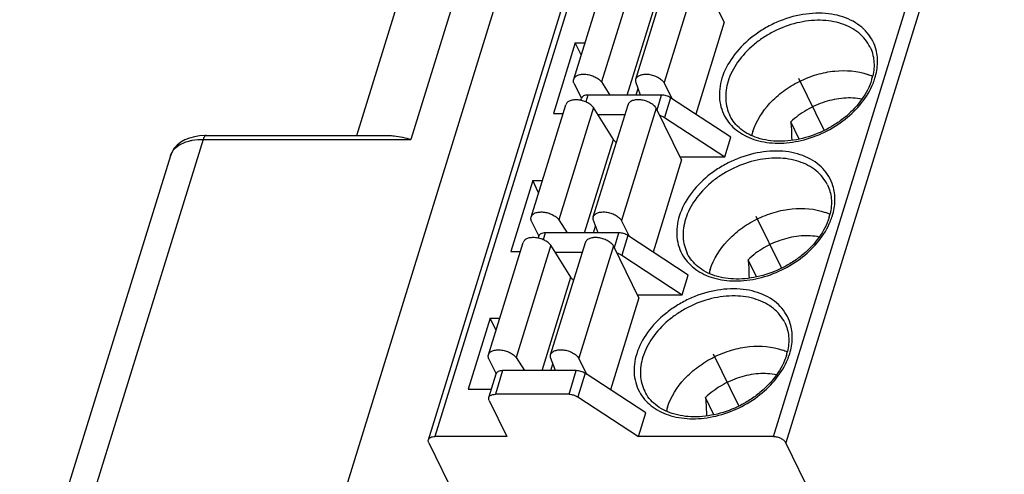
# Model space of a CAD drawing. Header units: millimetres. Extents: x 0 to 420, y 0 to 297.
# Tile 59 of 72: x 201.28 to 220.84, y 207.49 to 216.54. Entities that reach past the tile are written whole.
import ezdxf

# ---------------------------------------------------------------- set-up
doc = ezdxf.new("R2010")
doc.units = ezdxf.units.MM
doc.header["$LTSCALE"] = 23.1
doc.layers.get('0').update_dxf_attribs({"linetype": 'CONTINUOUS'})
doc.layers.add('02___PRT_ALL_AXES', color=7, linetype='CONTINUOUS')

msp = doc.modelspace()

# ---------------------------------------------------------------- linework, layer by layer
at = {"color": 7, "linetype": 'Continuous'}
for p, q in [((225.543, 264.777), (205.233, 199.056)), ((223.723, 261.634), (209.05, 214.155)), ((207.975, 214.23), (222.373, 260.822)), ((209.398, 208.178), (218.887, 238.885)), ((219.017, 238.95), (209.528, 208.244)), ((216.252, 208.244), (225.741, 238.95)), ((225.986, 238.826), (216.497, 208.119)), ((212.286, 215.352), (212.975, 217.584)), ((213.522, 215.353), (214.212, 217.585)), ((213.528, 217.531), (212.838, 215.298)), ((214.771, 217.517), (214.082, 215.284)), ((215.276, 216.488), (214.771, 217.517)), ((213.349, 215.036), (213.923, 216.893)), ((215.276, 216.488), (214.71, 214.655)), ((212.317, 216.077), (211.881, 214.667)), ((212.435, 215.836), (212.317, 216.077)), ((212.317, 216.077), (212.51, 216.077)), ((212.289, 215.276), (212.439, 214.972)), ((212.838, 215.298), (213.001, 215.036)), ((213.615, 215.036), (213.519, 215.301)), ((214.24, 214.962), (214.082, 215.284)), ((212.568, 215.036), (212.526, 214.9)), ((214.031, 215.036), (212.568, 215.036)), ((213.94, 214.742), (214.031, 215.036)), ((211.438, 212.61), (212.128, 214.842)), ((212.426, 214.932), (212.438, 214.971)), ((212.674, 212.611), (213.364, 214.844)), ((214.208, 214.983), (214.087, 214.592)), ((215.41, 214.197), (214.208, 214.983)), ((211.881, 214.667), (212.074, 214.667)), ((212.68, 214.789), (211.991, 212.557)), ((213.076, 214.152), (212.68, 214.789)), ((213.303, 214.644), (212.77, 214.644)), ((213.924, 214.775), (213.234, 212.543)), ((214.429, 213.746), (213.924, 214.775)), ((214.087, 214.592), (215.289, 213.805)), ((216.766, 214.159), (216.598, 214.503)), ((204.983, 214.23), (208.612, 214.23)), ((204.922, 214.155), (201.929, 204.471)), ((204.922, 214.155), (209.05, 214.155)), ((212.502, 212.294), (213.076, 214.152)), ((215.289, 213.805), (215.41, 214.197)), ((204.272, 213.829), (201.277, 204.139)), ((204.272, 213.83), (204.272, 213.831)), ((214.429, 213.746), (213.863, 211.913)), ((214.4, 213.805), (215.289, 213.805)), ((211.47, 213.335), (211.034, 211.925)), ((211.588, 213.094), (211.47, 213.335)), ((211.47, 213.335), (211.662, 213.335)), ((211.442, 212.535), (211.592, 212.23)), ((211.991, 212.557), (212.153, 212.294)), ((212.768, 212.294), (212.672, 212.56)), ((213.392, 212.221), (213.234, 212.543)), ((211.72, 212.294), (211.678, 212.159)), ((213.184, 212.294), (211.72, 212.294)), ((213.093, 212.001), (213.184, 212.294)), ((210.591, 209.868), (211.281, 212.101)), ((211.578, 212.19), (211.59, 212.229)), ((211.827, 209.87), (212.517, 212.102)), ((213.361, 212.242), (213.24, 211.85)), ((214.562, 211.455), (213.361, 212.242)), ((211.034, 211.925), (211.227, 211.925)), ((211.833, 212.048), (211.143, 209.815)), ((212.229, 211.41), (211.833, 212.048)), ((212.456, 211.903), (211.923, 211.903)), ((213.077, 212.034), (212.387, 209.801)), ((213.582, 211.005), (213.077, 212.034)), ((213.24, 211.85), (214.441, 211.064)), ((215.919, 211.418), (215.751, 211.761)), ((211.655, 209.553), (212.229, 211.41)), ((214.441, 211.064), (214.562, 211.455)), ((213.582, 211.005), (213.015, 209.171)), ((213.553, 211.064), (214.441, 211.064)), ((210.623, 210.594), (210.187, 209.184)), ((210.741, 210.353), (210.623, 210.594)), ((210.623, 210.594), (210.815, 210.594)), ((210.595, 209.793), (210.744, 209.489)), ((211.143, 209.815), (211.306, 209.553)), ((211.92, 209.553), (211.825, 209.818)), ((212.545, 209.479), (212.387, 209.801)), ((210.873, 209.553), (210.728, 209.083)), ((212.337, 209.553), (210.873, 209.553)), ((212.192, 209.083), (212.337, 209.553)), ((210.598, 209.017), (210.743, 209.487)), ((212.513, 209.5), (212.368, 209.03)), ((213.715, 208.714), (212.513, 209.5)), ((210.187, 209.184), (210.649, 209.184)), ((210.605, 208.958), (210.956, 208.244)), ((212.192, 209.083), (210.728, 209.083)), ((212.368, 209.03), (213.57, 208.244)), ((215.072, 208.676), (214.903, 209.019)), ((213.57, 208.244), (213.715, 208.714)), ((210.956, 208.244), (209.528, 208.244)), ((216.252, 208.244), (213.57, 208.244)), ((209.405, 208.119), (210.045, 206.814)), ((220.798, 199.355), (216.497, 208.119))]:
    msp.add_line(p, q, dxfattribs=at)
for points in [[(204.852, 214.223), (204.748, 214.207), (204.65, 214.18)], [(204.983, 214.23), (204.962, 214.23), (204.852, 214.223)], [(204.65, 214.18), (204.559, 214.144), (204.477, 214.096), (204.404, 214.038), (204.343, 213.97), (204.297, 213.893), (204.272, 213.83)]]:
    msp.add_lwpolyline(points, dxfattribs=at)
for centre, radius, start, end in [((217.739, 214.353), 1.159, 65.2766, 70.3052), ((217.137, 215.67), 1.118, 342.8083, 346.8719), ((216.992, 215.77), 1.339, 337.9117, 340.4671), ((217.05, 215.749), 1.278, 340.4686, 342.8185), ((216.935, 213.972), 1.142, 162.8089, 167.0323), ((204.584, 213.733), 0.327, 157.6239, 162.4579), ((216.891, 211.611), 1.159, 65.2766, 70.3052), ((216.29, 212.928), 1.118, 342.8083, 346.8719), ((216.144, 213.028), 1.339, 337.9117, 340.4671), ((216.203, 213.008), 1.278, 340.4686, 342.8185), ((216.088, 211.23), 1.142, 162.8089, 167.0323), ((216.044, 208.87), 1.159, 65.2766, 70.3052), ((215.443, 210.186), 1.118, 342.8083, 346.8719), ((215.297, 210.287), 1.339, 337.9117, 340.4671), ((215.355, 210.266), 1.278, 340.4686, 342.8185), ((215.241, 208.488), 1.142, 162.8089, 167.0323)]:
    msp.add_arc(centre, radius, start, end, dxfattribs=at)
for points, knots in [([(218.282, 215.973), (218.262, 216.036), (218.209, 216.159), (218.087, 216.32), (217.928, 216.455), (217.737, 216.559), (217.52, 216.63), (217.196, 216.679), (216.76, 216.647), (216.336, 216.505), (216.018, 216.331), (215.73, 216.125), (215.434, 215.82), (215.277, 215.522), (215.231, 215.372)], [0, 0, 0, 0, 0.051038, 0.102484, 0.155536, 0.21113, 0.269818, 0.331759, 0.464044, 0.603777, 0.674425, 0.744282, 0.877955, 1, 1, 1, 1]), ([(218.173, 215.992), (218.146, 216.046), (218.081, 216.148), (217.904, 216.325), (217.6, 216.482), (217.171, 216.544), (216.708, 216.487), (216.329, 216.345), (216.048, 216.181), (215.793, 215.99), (215.533, 215.712), (215.395, 215.445), (215.353, 215.31)], [0, 0, 0, 0, 0.050787, 0.102711, 0.213036, 0.335417, 0.468635, 0.607912, 0.677933, 0.747017, 0.879105, 1, 1, 1, 1]), ([(218.173, 215.992), (218.214, 215.908), (218.267, 215.714), (218.249, 215.515), (218.226, 215.416)], [0, 0, 0, 0, 0.481551, 1, 1, 1, 1]), ([(218.27, 215.372), (218.301, 215.472), (218.337, 215.674), (218.311, 215.88), (218.282, 215.973)], [0, 0, 0, 0, 0.516061, 1, 1, 1, 1]), ([(212.286, 215.351), (212.291, 215.369), (212.314, 215.404), (212.371, 215.436), (212.445, 215.453), (212.53, 215.452), (212.62, 215.435), (212.706, 215.402), (212.78, 215.357), (212.822, 215.319), (212.838, 215.298)], [0, 0, 0, 0, 0.086732, 0.187095, 0.306458, 0.442586, 0.588771, 0.736152, 0.875776, 1, 1, 1, 1]), ([(213.522, 215.353), (213.527, 215.371), (213.552, 215.407), (213.612, 215.439), (213.689, 215.454), (213.778, 215.452), (213.869, 215.431), (213.955, 215.395), (214.029, 215.347), (214.067, 215.306), (214.082, 215.284)], [0, 0, 0, 0, 0.087228, 0.188909, 0.310321, 0.448526, 0.595953, 0.742975, 0.880132, 1, 1, 1, 1]), ([(215.844, 214.309), (215.909, 214.518), (216.1, 214.817), (216.448, 215.125), (216.765, 215.318), (217.111, 215.454), (217.567, 215.546), (217.922, 215.518), (218.129, 215.444)], [0, 0, 0, 0, 0.235961, 0.365767, 0.499306, 0.632952, 0.76306, 1, 1, 1, 1]), ([(212.289, 215.276), (212.285, 215.289), (212.279, 215.314), (212.282, 215.34), (212.286, 215.351)], [0, 0, 0, 0, 0.518426, 1, 1, 1, 1]), ([(213.519, 215.301), (213.518, 215.306), (213.516, 215.323), (213.518, 215.341), (213.522, 215.353)], [0, 0, 0, 0, 0.258778, 1, 1, 1, 1]), ([(215.231, 215.372), (215.189, 215.237), (215.161, 215.022), (215.217, 214.752), (215.274, 214.63), (215.308, 214.574)], [0, 0, 0, 0, 0.515933, 0.759723, 1, 1, 1, 1]), ([(215.353, 215.31), (215.318, 215.195), (215.291, 215.015), (215.326, 214.783), (215.365, 214.677), (215.39, 214.627)], [0, 0, 0, 0, 0.516154, 0.760455, 1, 1, 1, 1]), ([(215.308, 214.574), (215.339, 214.523), (215.414, 214.426), (215.606, 214.259), (215.918, 214.115), (216.352, 214.06), (216.816, 214.118), (217.274, 214.283), (217.806, 214.614), (218.12, 214.989), (218.233, 215.266)], [0, 0, 0, 0, 0.050814, 0.10305, 0.214185, 0.336708, 0.469271, 0.607634, 0.746122, 1, 1, 1, 1]), ([(218.205, 215.339), (218.119, 215.059), (217.873, 214.74), (217.508, 214.467), (217.223, 214.3), (216.841, 214.157), (216.375, 214.097), (215.948, 214.156), (215.649, 214.307), (215.477, 214.478), (215.414, 214.576), (215.39, 214.627)], [0, 0, 0, 0, 0.251943, 0.32216, 0.393428, 0.535183, 0.670244, 0.792968, 0.901317, 0.951442, 1, 1, 1, 1]), ([(212.568, 215.036), (212.552, 215.036), (212.522, 215.034), (212.483, 215.021), (212.453, 215), (212.441, 214.981), (212.438, 214.971)], [0, 0, 0, 0, 0.303555, 0.570115, 0.797821, 1, 1, 1, 1]), ([(214.208, 214.983), (214.182, 215), (214.124, 215.026), (214.062, 215.036), (214.031, 215.036)], [0, 0, 0, 0, 0.501275, 1, 1, 1, 1]), ([(212.68, 214.789), (212.664, 214.81), (212.623, 214.848), (212.548, 214.893), (212.463, 214.926), (212.373, 214.943), (212.288, 214.944), (212.214, 214.927), (212.157, 214.894), (212.134, 214.86), (212.128, 214.842)], [0, 0, 0, 0, 0.124224, 0.263848, 0.41123, 0.557414, 0.693542, 0.812906, 0.913268, 1, 1, 1, 1]), ([(213.924, 214.775), (213.91, 214.797), (213.871, 214.838), (213.798, 214.886), (213.712, 214.922), (213.62, 214.942), (213.532, 214.945), (213.455, 214.93), (213.394, 214.897), (213.37, 214.862), (213.364, 214.844)], [0, 0, 0, 0, 0.119868, 0.257025, 0.404048, 0.551475, 0.689679, 0.811091, 0.912772, 1, 1, 1, 1]), ([(218.011, 214.954), (217.893, 214.978), (217.641, 214.989), (217.265, 214.912), (216.905, 214.751), (216.692, 214.593), (216.598, 214.503)], [0, 0, 0, 0, 0.234445, 0.48594, 0.744913, 1, 1, 1, 1]), ([(213.994, 214.633), (214.003, 214.63), (214.035, 214.62), (214.066, 214.605), (214.087, 214.592)], [0, 0, 0, 0, 0.255576, 1, 1, 1, 1]), ([(216.598, 214.503), (216.6, 214.472), (216.61, 214.349), (216.615, 214.226), (216.616, 214.134)], [0, 0, 0, 0, 0.248169, 1, 1, 1, 1]), ([(204.983, 214.23), (204.977, 214.23), (204.959, 214.224), (204.937, 214.196), (204.927, 214.17), (204.922, 214.155)], [0, 0, 0, 0, 0.176739, 0.523355, 1, 1, 1, 1]), ([(208.61, 214.23), (208.645, 214.23), (208.795, 214.222), (208.941, 214.187), (209.05, 214.155)], [0, 0, 0, 0, 0.237769, 1, 1, 1, 1]), ([(204.282, 213.857), (204.308, 213.921), (204.415, 214.043), (204.56, 214.1), (204.641, 214.121)], [0, 0, 0, 0, 0.453103, 1, 1, 1, 1]), ([(204.641, 214.121), (204.662, 214.127), (204.755, 214.147), (204.85, 214.155), (204.922, 214.155)], [0, 0, 0, 0, 0.236479, 1, 1, 1, 1]), ([(213.133, 214.095), (213.127, 214.099), (213.105, 214.115), (213.086, 214.135), (213.076, 214.152)], [0, 0, 0, 0, 0.272205, 1, 1, 1, 1]), ([(217.435, 213.232), (217.415, 213.295), (217.361, 213.417), (217.24, 213.579), (217.081, 213.713), (216.89, 213.817), (216.672, 213.888), (216.348, 213.937), (215.913, 213.905), (215.489, 213.763), (215.171, 213.59), (214.882, 213.384), (214.587, 213.079), (214.43, 212.781), (214.383, 212.63)], [0, 0, 0, 0, 0.051038, 0.102484, 0.155536, 0.21113, 0.269818, 0.331759, 0.464044, 0.603777, 0.674425, 0.744282, 0.877955, 1, 1, 1, 1]), ([(217.325, 213.251), (217.299, 213.304), (217.234, 213.406), (217.057, 213.584), (216.753, 213.74), (216.324, 213.802), (215.861, 213.745), (215.482, 213.603), (215.2, 213.439), (214.946, 213.249), (214.686, 212.971), (214.548, 212.703), (214.506, 212.568)], [0, 0, 0, 0, 0.050787, 0.102711, 0.213036, 0.335417, 0.468635, 0.607912, 0.677933, 0.747017, 0.879105, 1, 1, 1, 1]), ([(217.325, 213.251), (217.367, 213.166), (217.42, 212.972), (217.402, 212.773), (217.379, 212.674)], [0, 0, 0, 0, 0.481551, 1, 1, 1, 1]), ([(217.423, 212.63), (217.454, 212.73), (217.49, 212.933), (217.464, 213.138), (217.435, 213.232)], [0, 0, 0, 0, 0.516061, 1, 1, 1, 1]), ([(211.438, 212.61), (211.444, 212.627), (211.467, 212.662), (211.524, 212.695), (211.598, 212.711), (211.683, 212.711), (211.773, 212.693), (211.858, 212.661), (211.933, 212.616), (211.974, 212.577), (211.991, 212.557)], [0, 0, 0, 0, 0.086732, 0.187095, 0.306458, 0.442586, 0.588771, 0.736152, 0.875776, 1, 1, 1, 1]), ([(212.675, 212.611), (212.68, 212.629), (212.704, 212.665), (212.765, 212.698), (212.842, 212.713), (212.93, 212.71), (213.022, 212.69), (213.108, 212.654), (213.181, 212.605), (213.22, 212.564), (213.234, 212.543)], [0, 0, 0, 0, 0.087228, 0.188909, 0.310321, 0.448526, 0.595953, 0.742975, 0.880132, 1, 1, 1, 1]), ([(214.997, 211.567), (215.062, 211.777), (215.253, 212.075), (215.601, 212.383), (215.918, 212.576), (216.263, 212.712), (216.72, 212.804), (217.075, 212.777), (217.282, 212.703)], [0, 0, 0, 0, 0.235961, 0.365767, 0.499306, 0.632952, 0.76306, 1, 1, 1, 1]), ([(211.442, 212.535), (211.438, 212.547), (211.432, 212.572), (211.435, 212.598), (211.438, 212.61)], [0, 0, 0, 0, 0.518426, 1, 1, 1, 1]), ([(212.672, 212.56), (212.671, 212.564), (212.669, 212.581), (212.671, 212.599), (212.675, 212.611)], [0, 0, 0, 0, 0.258778, 1, 1, 1, 1]), ([(214.383, 212.63), (214.341, 212.495), (214.314, 212.281), (214.37, 212.01), (214.426, 211.888), (214.461, 211.832)], [0, 0, 0, 0, 0.515933, 0.759723, 1, 1, 1, 1]), ([(214.506, 212.568), (214.471, 212.453), (214.444, 212.273), (214.479, 212.042), (214.518, 211.935), (214.542, 211.885)], [0, 0, 0, 0, 0.516154, 0.760455, 1, 1, 1, 1]), ([(214.461, 211.832), (214.492, 211.781), (214.567, 211.684), (214.758, 211.517), (215.071, 211.374), (215.504, 211.319), (215.969, 211.376), (216.427, 211.542), (216.959, 211.873), (217.273, 212.247), (217.385, 212.525)], [0, 0, 0, 0, 0.050814, 0.10305, 0.214185, 0.336708, 0.469271, 0.607634, 0.746122, 1, 1, 1, 1]), ([(217.358, 212.598), (217.272, 212.318), (217.026, 211.999), (216.661, 211.725), (216.376, 211.559), (215.994, 211.415), (215.528, 211.355), (215.101, 211.415), (214.801, 211.566), (214.63, 211.737), (214.567, 211.834), (214.542, 211.885)], [0, 0, 0, 0, 0.251943, 0.32216, 0.393428, 0.535183, 0.670244, 0.792968, 0.901317, 0.951442, 1, 1, 1, 1]), ([(211.72, 212.294), (211.705, 212.294), (211.675, 212.292), (211.636, 212.279), (211.605, 212.259), (211.593, 212.239), (211.59, 212.229)], [0, 0, 0, 0, 0.303555, 0.570115, 0.797821, 1, 1, 1, 1]), ([(213.361, 212.242), (213.335, 212.259), (213.277, 212.284), (213.215, 212.294), (213.184, 212.294)], [0, 0, 0, 0, 0.501275, 1, 1, 1, 1]), ([(211.833, 212.048), (211.817, 212.068), (211.776, 212.107), (211.701, 212.152), (211.615, 212.184), (211.526, 212.201), (211.441, 212.202), (211.367, 212.186), (211.309, 212.153), (211.286, 212.118), (211.281, 212.101)], [0, 0, 0, 0, 0.124224, 0.263848, 0.41123, 0.557414, 0.693542, 0.812906, 0.913268, 1, 1, 1, 1]), ([(213.077, 212.034), (213.063, 212.055), (213.024, 212.096), (212.951, 212.144), (212.864, 212.18), (212.773, 212.201), (212.685, 212.204), (212.607, 212.188), (212.547, 212.156), (212.523, 212.12), (212.517, 212.102)], [0, 0, 0, 0, 0.119868, 0.257025, 0.404048, 0.551475, 0.689679, 0.811091, 0.912772, 1, 1, 1, 1]), ([(217.163, 212.212), (217.046, 212.236), (216.794, 212.247), (216.418, 212.171), (216.058, 212.01), (215.845, 211.851), (215.751, 211.761)], [0, 0, 0, 0, 0.234445, 0.48594, 0.744913, 1, 1, 1, 1]), ([(213.147, 211.891), (213.155, 211.889), (213.188, 211.878), (213.219, 211.864), (213.24, 211.85)], [0, 0, 0, 0, 0.255576, 1, 1, 1, 1]), ([(215.751, 211.761), (215.753, 211.73), (215.762, 211.608), (215.768, 211.485), (215.769, 211.392)], [0, 0, 0, 0, 0.248169, 1, 1, 1, 1]), ([(212.286, 211.353), (212.28, 211.357), (212.258, 211.373), (212.239, 211.393), (212.229, 211.41)], [0, 0, 0, 0, 0.272205, 1, 1, 1, 1]), ([(216.587, 210.49), (216.568, 210.553), (216.514, 210.675), (216.392, 210.837), (216.233, 210.972), (216.043, 211.075), (215.825, 211.146), (215.501, 211.195), (215.066, 211.163), (214.642, 211.022), (214.324, 210.848), (214.035, 210.642), (213.739, 210.337), (213.583, 210.039), (213.536, 209.889)], [0, 0, 0, 0, 0.051038, 0.102484, 0.155536, 0.21113, 0.269818, 0.331759, 0.464044, 0.603777, 0.674425, 0.744282, 0.877955, 1, 1, 1, 1]), ([(216.478, 210.509), (216.452, 210.562), (216.387, 210.665), (216.21, 210.842), (215.906, 210.998), (215.477, 211.06), (215.014, 211.003), (214.635, 210.862), (214.353, 210.698), (214.099, 210.507), (213.839, 210.229), (213.701, 209.961), (213.659, 209.826)], [0, 0, 0, 0, 0.050787, 0.102711, 0.213036, 0.335417, 0.468635, 0.607912, 0.677933, 0.747017, 0.879105, 1, 1, 1, 1]), ([(216.478, 210.509), (216.52, 210.424), (216.573, 210.23), (216.555, 210.031), (216.532, 209.932)], [0, 0, 0, 0, 0.481551, 1, 1, 1, 1]), ([(216.576, 209.889), (216.607, 209.989), (216.643, 210.191), (216.616, 210.396), (216.587, 210.49)], [0, 0, 0, 0, 0.516061, 1, 1, 1, 1]), ([(210.591, 209.868), (210.596, 209.886), (210.619, 209.92), (210.677, 209.953), (210.751, 209.97), (210.836, 209.969), (210.925, 209.952), (211.011, 209.919), (211.086, 209.874), (211.127, 209.836), (211.143, 209.815)], [0, 0, 0, 0, 0.086732, 0.187095, 0.306458, 0.442586, 0.588771, 0.736152, 0.875776, 1, 1, 1, 1]), ([(211.827, 209.87), (211.833, 209.888), (211.857, 209.923), (211.917, 209.956), (211.995, 209.971), (212.083, 209.968), (212.175, 209.948), (212.261, 209.912), (212.334, 209.864), (212.373, 209.823), (212.387, 209.801)], [0, 0, 0, 0, 0.087228, 0.188909, 0.310321, 0.448526, 0.595953, 0.742975, 0.880132, 1, 1, 1, 1]), ([(214.15, 208.826), (214.215, 209.035), (214.406, 209.334), (214.754, 209.641), (215.071, 209.835), (215.416, 209.97), (215.873, 210.063), (216.227, 210.035), (216.435, 209.961)], [0, 0, 0, 0, 0.235961, 0.365767, 0.499306, 0.632952, 0.76306, 1, 1, 1, 1]), ([(210.595, 209.793), (210.59, 209.805), (210.585, 209.831), (210.587, 209.856), (210.591, 209.868)], [0, 0, 0, 0, 0.518426, 1, 1, 1, 1]), ([(211.825, 209.818), (211.824, 209.822), (211.822, 209.84), (211.824, 209.857), (211.827, 209.87)], [0, 0, 0, 0, 0.258778, 1, 1, 1, 1]), ([(213.536, 209.889), (213.494, 209.753), (213.466, 209.539), (213.523, 209.269), (213.579, 209.147), (213.614, 209.091)], [0, 0, 0, 0, 0.515933, 0.759723, 1, 1, 1, 1]), ([(213.659, 209.826), (213.623, 209.712), (213.597, 209.531), (213.631, 209.3), (213.671, 209.193), (213.695, 209.143)], [0, 0, 0, 0, 0.516154, 0.760455, 1, 1, 1, 1]), ([(213.614, 209.091), (213.645, 209.04), (213.72, 208.942), (213.911, 208.776), (214.224, 208.632), (214.657, 208.577), (215.121, 208.635), (215.579, 208.8), (216.112, 209.131), (216.426, 209.506), (216.538, 209.783)], [0, 0, 0, 0, 0.050814, 0.10305, 0.214185, 0.336708, 0.469271, 0.607634, 0.746122, 1, 1, 1, 1]), ([(216.511, 209.856), (216.424, 209.576), (216.179, 209.257), (215.814, 208.984), (215.529, 208.817), (215.146, 208.673), (214.681, 208.614), (214.254, 208.673), (213.954, 208.824), (213.782, 208.995), (213.72, 209.093), (213.695, 209.143)], [0, 0, 0, 0, 0.251943, 0.32216, 0.393428, 0.535183, 0.670244, 0.792968, 0.901317, 0.951442, 1, 1, 1, 1]), ([(210.873, 209.553), (210.858, 209.553), (210.828, 209.55), (210.788, 209.538), (210.758, 209.517), (210.746, 209.497), (210.743, 209.487)], [0, 0, 0, 0, 0.303555, 0.570115, 0.797821, 1, 1, 1, 1]), ([(212.513, 209.5), (212.487, 209.517), (212.43, 209.543), (212.368, 209.553), (212.337, 209.553)], [0, 0, 0, 0, 0.501275, 1, 1, 1, 1]), ([(216.316, 209.471), (216.199, 209.494), (215.947, 209.506), (215.571, 209.429), (215.211, 209.268), (214.998, 209.109), (214.903, 209.019)], [0, 0, 0, 0, 0.234445, 0.48594, 0.744913, 1, 1, 1, 1]), ([(210.605, 208.958), (210.6, 208.968), (210.594, 208.987), (210.595, 209.008), (210.598, 209.017)], [0, 0, 0, 0, 0.525206, 1, 1, 1, 1]), ([(210.598, 209.017), (210.601, 209.027), (210.613, 209.047), (210.643, 209.068), (210.683, 209.08), (210.712, 209.083), (210.728, 209.083)], [0, 0, 0, 0, 0.202179, 0.429885, 0.696445, 1, 1, 1, 1]), ([(212.192, 209.083), (212.222, 209.083), (212.285, 209.073), (212.342, 209.047), (212.368, 209.03)], [0, 0, 0, 0, 0.498725, 1, 1, 1, 1]), ([(214.903, 209.019), (214.906, 208.989), (214.915, 208.866), (214.921, 208.743), (214.921, 208.65)], [0, 0, 0, 0, 0.248169, 1, 1, 1, 1]), ([(209.405, 208.119), (209.4, 208.129), (209.394, 208.148), (209.395, 208.169), (209.398, 208.178)], [0, 0, 0, 0, 0.525206, 1, 1, 1, 1]), ([(209.398, 208.178), (209.401, 208.188), (209.413, 208.208), (209.443, 208.229), (209.483, 208.241), (209.512, 208.244), (209.528, 208.244)], [0, 0, 0, 0, 0.202179, 0.429885, 0.696445, 1, 1, 1, 1]), ([(216.252, 208.244), (216.277, 208.244), (216.328, 208.237), (216.399, 208.211), (216.459, 208.172), (216.488, 208.137), (216.497, 208.119)], [0, 0, 0, 0, 0.26473, 0.536648, 0.788522, 1, 1, 1, 1])]:
    msp.add_open_spline(points, degree=3, knots=knots, dxfattribs=at)
at = {"layer": '02___PRT_ALL_AXES', "color": 5, "linetype": 'Continuous', "true_color": 0x0000f0}
for p, q in [((216.75, 215.372), (217.261, 214.331)), ((213.524, 215.036), (213.566, 215.172)), ((215.903, 212.63), (216.414, 211.59)), ((212.677, 212.294), (212.719, 212.43)), ((215.056, 209.889), (215.567, 208.848)), ((211.83, 209.553), (211.872, 209.688))]:
    msp.add_line(p, q, dxfattribs=at)

doc.saveas('drawing.dxf')
